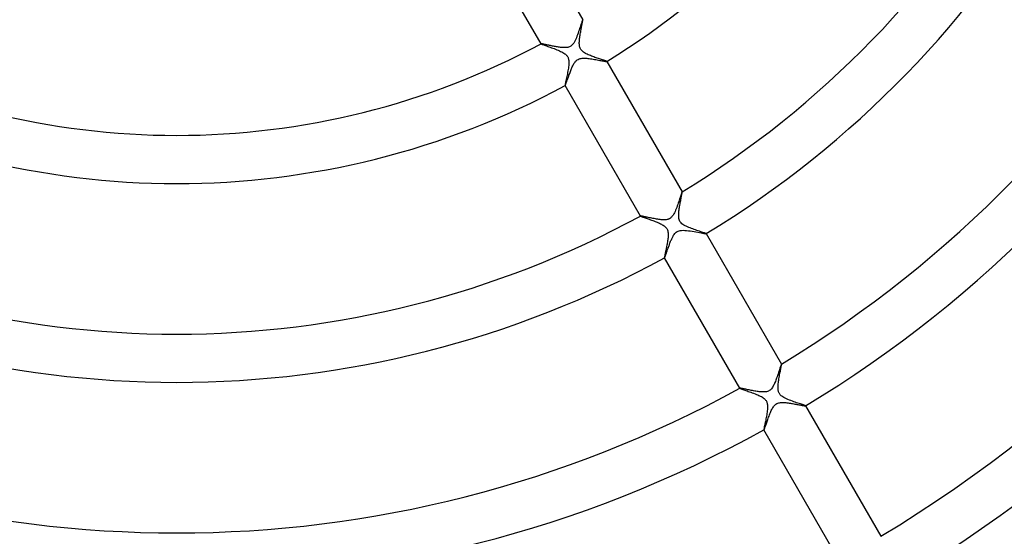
# Model space of a CAD drawing. Header units: millimetres. Extents: x -310 to 310, y -273 to 273.
# Tile 34 of 76: x -13 to 69, y -97 to -54. Entities that reach past the tile are written whole.
import ezdxf

# ---------------------------------------------------------------- set-up
doc = ezdxf.new("R2010")
doc.units = ezdxf.units.MM
doc.layers.add('HIDDEN', color=7, linetype='Continuous')
doc.layers.add('THICK', color=7, linetype='Continuous')

msp = doc.modelspace()

# ---------------------------------------------------------------- linework, layer by layer
at = {"layer": 'HIDDEN'}
for p, q in [((33.601, -54.706), (33.57, -54.803)), ((33.629, -54.621), (33.601, -54.706)), ((33.654, -54.547), (33.629, -54.621)), ((33.675, -54.487), (33.654, -54.547)), ((33.692, -54.442), (33.675, -54.487)), ((33.705, -54.413), (33.692, -54.442)), ((33.714, -54.4), (33.705, -54.413)), ((33.715, -54.4), (33.714, -54.4)), ((33.716, -54.399), (33.715, -54.4)), ((33.717, -54.4), (33.716, -54.399)), ((33.716, -54.399), (33.716, -54.399)), ((33.718, -54.401), (33.717, -54.4)), ((33.717, -54.4), (33.717, -54.4)), ((33.332, -55.519), (33.285, -55.647)), ((33.376, -55.391), (33.332, -55.519)), ((33.419, -55.265), (33.376, -55.391)), ((33.46, -55.141), (33.419, -55.265)), ((33.499, -55.022), (33.46, -55.141)), ((33.536, -54.908), (33.499, -55.022)), ((33.57, -54.803), (33.536, -54.908)), ((30.254, -56.398), (30.253, -56.398)), ((30.253, -56.398), (30.253, -56.399)), ((30.253, -56.399), (30.253, -56.399)), ((30.253, -56.399), (30.253, -56.4)), ((30.253, -56.4), (30.254, -56.401)), ((30.255, -56.397), (30.254, -56.398)), ((30.263, -56.396), (30.255, -56.397)), ((30.278, -56.397), (30.263, -56.396)), ((30.299, -56.399), (30.278, -56.397)), ((30.328, -56.403), (30.299, -56.399)), ((30.362, -56.409), (30.328, -56.403)), ((30.403, -56.417), (30.362, -56.409)), ((32.966, -56.337), (32.907, -56.42)), ((33.026, -56.239), (32.966, -56.337)), ((33.082, -56.132), (33.026, -56.239)), ((33.136, -56.017), (33.082, -56.132)), ((33.188, -55.897), (33.136, -56.017)), ((33.237, -55.773), (33.188, -55.897)), ((33.285, -55.647), (33.237, -55.773)), ((30.449, -56.426), (30.403, -56.417)), ((30.5, -56.437), (30.449, -56.426)), ((30.555, -56.448), (30.5, -56.437)), ((30.615, -56.461), (30.555, -56.448)), ((30.679, -56.475), (30.615, -56.461)), ((30.747, -56.489), (30.679, -56.475)), ((30.818, -56.504), (30.747, -56.489)), ((30.892, -56.52), (30.818, -56.504)), ((30.968, -56.536), (30.892, -56.52)), ((31.046, -56.553), (30.968, -56.536)), ((31.126, -56.569), (31.046, -56.553)), ((31.208, -56.586), (31.126, -56.569)), ((31.291, -56.602), (31.208, -56.586)), ((31.375, -56.618), (31.291, -56.602)), ((31.459, -56.634), (31.375, -56.618)), ((31.544, -56.649), (31.459, -56.634)), ((31.629, -56.663), (31.544, -56.649)), ((31.714, -56.676), (31.629, -56.663)), ((31.798, -56.688), (31.714, -56.676)), ((31.88, -56.698), (31.798, -56.688)), ((31.96, -56.707), (31.88, -56.698)), ((32.038, -56.714), (31.96, -56.707)), ((32.114, -56.718), (32.038, -56.714)), ((32.188, -56.72), (32.114, -56.718)), ((32.26, -56.72), (32.188, -56.72)), ((32.334, -56.716), (32.26, -56.72)), ((32.406, -56.708), (32.334, -56.716)), ((32.478, -56.696), (32.406, -56.708)), ((32.548, -56.677), (32.478, -56.696)), ((32.616, -56.653), (32.548, -56.677)), ((32.681, -56.621), (32.616, -56.653)), ((32.741, -56.583), (32.681, -56.621)), ((32.796, -56.539), (32.741, -56.583)), ((32.85, -56.486), (32.796, -56.539)), ((32.907, -56.42), (32.85, -56.486)), ((32.953, -58.108), (32.989, -58.046)), ((32.989, -58.046), (33.03, -57.981)), ((33.03, -57.981), (33.076, -57.915)), ((33.076, -57.915), (33.128, -57.851)), ((33.128, -57.851), (33.188, -57.791)), ((33.188, -57.791), (33.254, -57.736)), ((33.254, -57.736), (33.328, -57.69)), ((33.328, -57.69), (33.408, -57.653)), ((33.408, -57.653), (33.493, -57.626)), ((33.493, -57.626), (33.58, -57.608)), ((33.58, -57.608), (33.668, -57.597)), ((33.668, -57.597), (33.758, -57.592)), ((33.758, -57.592), (33.852, -57.592)), ((33.852, -57.592), (33.949, -57.596)), ((33.949, -57.596), (34.049, -57.604)), ((34.049, -57.604), (34.151, -57.614)), ((34.151, -57.614), (34.256, -57.626)), ((34.256, -57.626), (34.365, -57.641)), ((34.365, -57.641), (34.474, -57.658)), ((34.474, -57.658), (34.585, -57.675)), ((34.585, -57.675), (34.697, -57.694)), ((34.697, -57.694), (34.807, -57.714)), ((34.807, -57.714), (34.917, -57.733)), ((34.917, -57.733), (35.023, -57.753)), ((35.023, -57.753), (35.125, -57.772)), ((35.125, -57.772), (35.221, -57.79)), ((35.221, -57.79), (35.311, -57.806)), ((35.311, -57.806), (35.395, -57.822)), ((35.395, -57.822), (35.471, -57.835)), ((35.471, -57.835), (35.538, -57.847)), ((35.538, -57.847), (35.595, -57.856)), ((35.595, -57.856), (35.642, -57.863)), ((35.642, -57.863), (35.679, -57.867)), ((35.679, -57.867), (35.703, -57.868)), ((35.703, -57.868), (35.715, -57.866)), ((35.715, -57.866), (35.716, -57.865)), ((35.716, -57.863), (35.716, -57.862)), ((35.716, -57.864), (35.717, -57.863)), ((35.717, -57.863), (35.716, -57.863)), ((35.716, -57.865), (35.716, -57.864)), ((35.716, -57.865), (35.716, -57.865)), ((32.604, -58.929), (32.632, -58.852)), ((32.632, -58.852), (32.662, -58.773)), ((32.662, -58.773), (32.692, -58.694)), ((32.692, -58.694), (32.723, -58.615)), ((32.723, -58.615), (32.754, -58.537)), ((32.754, -58.537), (32.786, -58.46)), ((32.786, -58.46), (32.818, -58.385)), ((32.818, -58.385), (32.851, -58.312)), ((32.851, -58.312), (32.885, -58.241)), ((32.885, -58.241), (32.918, -58.173)), ((32.918, -58.173), (32.953, -58.108)), ((32.321, -59.716), (32.337, -59.676)), ((32.337, -59.676), (32.353, -59.631)), ((32.353, -59.631), (32.371, -59.582)), ((32.371, -59.582), (32.39, -59.53)), ((32.39, -59.53), (32.41, -59.474)), ((32.41, -59.474), (32.431, -59.415)), ((32.431, -59.415), (32.453, -59.352)), ((32.453, -59.352), (32.476, -59.287)), ((32.476, -59.287), (32.499, -59.22)), ((32.499, -59.22), (32.524, -59.15)), ((32.524, -59.15), (32.55, -59.078)), ((32.55, -59.078), (32.576, -59.004)), ((32.576, -59.004), (32.604, -58.929)), ((32.252, -59.862), (32.252, -59.863)), ((32.252, -59.863), (32.253, -59.863)), ((32.253, -59.863), (32.253, -59.863)), ((32.253, -59.863), (32.254, -59.863)), ((32.254, -59.863), (32.255, -59.863)), ((32.255, -59.863), (32.26, -59.858)), ((32.255, -59.863), (32.255, -59.863)), ((32.26, -59.858), (32.267, -59.848)), ((32.267, -59.848), (32.275, -59.832)), ((32.275, -59.832), (32.284, -59.811)), ((32.284, -59.811), (32.295, -59.784)), ((32.295, -59.784), (32.308, -59.753)), ((32.308, -59.753), (32.321, -59.716)), ((41.69, -69.498), (41.651, -69.615)), ((41.728, -69.383), (41.69, -69.498)), ((41.765, -69.273), (41.728, -69.383)), ((41.799, -69.168), (41.765, -69.273)), ((41.831, -69.07), (41.799, -69.168)), ((41.86, -68.981), (41.831, -69.07)), ((41.886, -68.902), (41.86, -68.981)), ((41.91, -68.833), (41.886, -68.902)), ((41.93, -68.777), (41.91, -68.833)), ((41.946, -68.735), (41.93, -68.777)), ((41.959, -68.707), (41.946, -68.735)), ((41.967, -68.695), (41.959, -68.707)), ((41.968, -68.694), (41.967, -68.695)), ((41.969, -68.694), (41.968, -68.694)), ((41.97, -68.695), (41.969, -68.694)), ((41.969, -68.694), (41.969, -68.694)), ((41.971, -68.696), (41.97, -68.695)), ((41.97, -68.695), (41.97, -68.695)), ((41.43, -70.208), (41.381, -70.319)), ((41.477, -70.093), (41.43, -70.208)), ((41.522, -69.975), (41.477, -70.093)), ((41.567, -69.855), (41.522, -69.975)), ((41.609, -69.735), (41.567, -69.855)), ((41.651, -69.615), (41.609, -69.735)), ((38.507, -70.693), (38.506, -70.694)), ((38.506, -70.694), (38.506, -70.694)), ((38.506, -70.694), (38.506, -70.695)), ((38.506, -70.695), (38.507, -70.696)), ((38.508, -70.692), (38.507, -70.693)), ((38.507, -70.693), (38.507, -70.693)), ((38.516, -70.691), (38.508, -70.692)), ((38.533, -70.692), (38.516, -70.691)), ((38.557, -70.694), (38.533, -70.692)), ((38.589, -70.699), (38.557, -70.694)), ((38.627, -70.706), (38.589, -70.699)), ((38.673, -70.715), (38.627, -70.706)), ((38.724, -70.725), (38.673, -70.715)), ((38.782, -70.737), (38.724, -70.725)), ((38.846, -70.75), (38.782, -70.737)), ((38.917, -70.765), (38.846, -70.75)), ((38.993, -70.781), (38.917, -70.765)), ((39.075, -70.798), (38.993, -70.781)), ((39.162, -70.816), (39.075, -70.798)), ((39.255, -70.836), (39.162, -70.816)), ((39.352, -70.856), (39.255, -70.836)), ((39.451, -70.875), (39.352, -70.856)), ((39.55, -70.895), (39.451, -70.875)), ((39.651, -70.914), (39.55, -70.895)), ((39.752, -70.932), (39.651, -70.914)), ((39.852, -70.949), (39.752, -70.932)), ((39.951, -70.964), (39.852, -70.949)), ((40.048, -70.978), (39.951, -70.964)), ((40.143, -70.99), (40.048, -70.978)), ((40.237, -70.999), (40.143, -70.99)), ((40.328, -71.006), (40.237, -70.999)), ((40.417, -71.01), (40.328, -71.006)), ((40.503, -71.01), (40.417, -71.01)), ((40.585, -71.006), (40.503, -71.01)), ((40.658, -70.998), (40.585, -71.006)), ((40.722, -70.987), (40.658, -70.998)), ((40.779, -70.973), (40.722, -70.987)), ((40.828, -70.957), (40.779, -70.973)), ((40.874, -70.939), (40.828, -70.957)), ((40.919, -70.917), (40.874, -70.939)), ((40.962, -70.892), (40.919, -70.917)), ((41.004, -70.863), (40.962, -70.892)), ((41.043, -70.831), (41.004, -70.863)), ((41.084, -70.792), (41.043, -70.831)), ((41.129, -70.744), (41.084, -70.792)), ((41.176, -70.684), (41.129, -70.744)), ((41.227, -70.61), (41.176, -70.684)), ((41.28, -70.522), (41.227, -70.61)), ((41.331, -70.424), (41.28, -70.522)), ((41.381, -70.319), (41.331, -70.424)), ((41.635, -71.952), (41.717, -71.923)), ((41.717, -71.923), (41.814, -71.9)), ((41.814, -71.9), (41.931, -71.886)), ((41.931, -71.886), (42.063, -71.882)), ((42.063, -71.882), (42.202, -71.886)), ((42.202, -71.886), (42.345, -71.898)), ((42.345, -71.898), (42.494, -71.915)), ((42.494, -71.915), (42.648, -71.936)), ((42.648, -71.936), (42.805, -71.961)), ((41.018, -72.795), (41.046, -72.727)), ((41.046, -72.727), (41.075, -72.661)), ((41.075, -72.661), (41.104, -72.597)), ((41.104, -72.597), (41.133, -72.535)), ((41.133, -72.535), (41.163, -72.474)), ((41.163, -72.474), (41.193, -72.417)), ((41.193, -72.417), (41.227, -72.356)), ((41.227, -72.356), (41.266, -72.291)), ((41.266, -72.291), (41.312, -72.224)), ((41.312, -72.224), (41.363, -72.158)), ((41.363, -72.158), (41.422, -72.095)), ((41.422, -72.095), (41.487, -72.038)), ((41.487, -72.038), (41.559, -71.99)), ((41.559, -71.99), (41.635, -71.952)), ((42.805, -71.961), (42.963, -71.988)), ((42.963, -71.988), (43.119, -72.016)), ((43.119, -72.016), (43.27, -72.044)), ((43.27, -72.044), (43.411, -72.071)), ((43.411, -72.071), (43.541, -72.095)), ((43.541, -72.095), (43.658, -72.117)), ((43.658, -72.117), (43.759, -72.135)), ((43.759, -72.135), (43.842, -72.149)), ((43.842, -72.149), (43.906, -72.158)), ((43.906, -72.158), (43.948, -72.162)), ((43.948, -72.162), (43.968, -72.16)), ((43.968, -72.16), (43.969, -72.159)), ((43.969, -72.157), (43.969, -72.156)), ((43.969, -72.158), (43.969, -72.157)), ((43.969, -72.159), (43.969, -72.158)), ((43.969, -72.158), (43.969, -72.158)), ((43.969, -72.159), (43.969, -72.159)), ((40.72, -73.601), (40.741, -73.541)), ((40.741, -73.541), (40.763, -73.479)), ((40.763, -73.479), (40.785, -73.415)), ((40.785, -73.415), (40.808, -73.349)), ((40.808, -73.349), (40.832, -73.282)), ((40.832, -73.282), (40.857, -73.214)), ((40.857, -73.214), (40.883, -73.145)), ((40.883, -73.145), (40.909, -73.075)), ((40.909, -73.075), (40.935, -73.005)), ((40.935, -73.005), (40.963, -72.934)), ((40.963, -72.934), (40.99, -72.864)), ((40.99, -72.864), (41.018, -72.795)), ((40.505, -74.156), (40.505, -74.157)), ((40.505, -74.157), (40.506, -74.158)), ((40.506, -74.158), (40.506, -74.158)), ((40.506, -74.158), (40.507, -74.158)), ((40.507, -74.158), (40.508, -74.158)), ((40.508, -74.157), (40.513, -74.153)), ((40.508, -74.158), (40.508, -74.157)), ((40.513, -74.153), (40.519, -74.144)), ((40.519, -74.144), (40.526, -74.13)), ((40.526, -74.13), (40.534, -74.111)), ((40.534, -74.111), (40.544, -74.088)), ((40.544, -74.088), (40.555, -74.061)), ((40.555, -74.061), (40.567, -74.03)), ((40.567, -74.03), (40.58, -73.994)), ((40.58, -73.994), (40.594, -73.956)), ((40.594, -73.956), (40.609, -73.914)), ((40.609, -73.914), (40.626, -73.868)), ((40.626, -73.868), (40.643, -73.82)), ((40.643, -73.82), (40.661, -73.769)), ((40.661, -73.769), (40.68, -73.715)), ((40.68, -73.715), (40.699, -73.659)), ((40.699, -73.659), (40.72, -73.601)), ((50.075, -83.384), (50.051, -83.456)), ((50.097, -83.316), (50.075, -83.384)), ((50.118, -83.254), (50.097, -83.316)), ((50.137, -83.197), (50.118, -83.254)), ((50.155, -83.146), (50.137, -83.197)), ((50.17, -83.101), (50.155, -83.146)), ((50.184, -83.063), (50.17, -83.101)), ((50.196, -83.032), (50.184, -83.063)), ((50.206, -83.01), (50.196, -83.032)), ((50.214, -82.995), (50.206, -83.01)), ((50.22, -82.988), (50.214, -82.995)), ((50.221, -82.987), (50.22, -82.988)), ((50.22, -82.988), (50.22, -82.988)), ((50.222, -82.987), (50.221, -82.987)), ((50.222, -82.988), (50.222, -82.987)), ((50.223, -82.988), (50.222, -82.988)), ((50.223, -82.989), (50.223, -82.988)), ((49.816, -84.148), (49.782, -84.239)), ((49.849, -84.056), (49.816, -84.148)), ((49.882, -83.963), (49.849, -84.056)), ((49.913, -83.872), (49.882, -83.963)), ((49.943, -83.782), (49.913, -83.872)), ((49.972, -83.696), (49.943, -83.782)), ((50, -83.612), (49.972, -83.696)), ((50.026, -83.532), (50, -83.612)), ((50.051, -83.456), (50.026, -83.532)), ((46.759, -84.986), (46.758, -84.987)), ((46.758, -84.987), (46.758, -84.987)), ((46.758, -84.987), (46.759, -84.988)), ((46.76, -84.985), (46.759, -84.986)), ((46.759, -84.986), (46.759, -84.986)), ((46.759, -84.988), (46.759, -84.989)), ((46.769, -84.984), (46.76, -84.985)), ((46.787, -84.985), (46.769, -84.984)), ((46.814, -84.988), (46.787, -84.985)), ((46.849, -84.993), (46.814, -84.988)), ((46.891, -85.001), (46.849, -84.993)), ((46.94, -85.01), (46.891, -85.001)), ((46.996, -85.021), (46.94, -85.01)), ((47.058, -85.034), (46.996, -85.021)), ((49.385, -85.026), (49.331, -85.085)), ((49.434, -84.962), (49.385, -85.026)), ((49.48, -84.895), (49.434, -84.962)), ((49.524, -84.822), (49.48, -84.895)), ((49.565, -84.747), (49.524, -84.822)), ((49.604, -84.668), (49.565, -84.747)), ((49.641, -84.587), (49.604, -84.668)), ((49.677, -84.504), (49.641, -84.587)), ((49.713, -84.418), (49.677, -84.504)), ((49.748, -84.33), (49.713, -84.418)), ((49.782, -84.239), (49.748, -84.33)), ((47.125, -85.048), (47.058, -85.034)), ((47.197, -85.063), (47.125, -85.048)), ((47.274, -85.079), (47.197, -85.063)), ((47.355, -85.096), (47.274, -85.079)), ((47.439, -85.113), (47.355, -85.096)), ((47.527, -85.131), (47.439, -85.113)), ((47.618, -85.15), (47.527, -85.131)), ((47.712, -85.168), (47.618, -85.15)), ((47.807, -85.187), (47.712, -85.168)), ((47.903, -85.205), (47.807, -85.187)), ((47.999, -85.222), (47.903, -85.205)), ((48.094, -85.238), (47.999, -85.222)), ((48.188, -85.253), (48.094, -85.238)), ((48.28, -85.266), (48.188, -85.253)), ((48.37, -85.277), (48.28, -85.266)), ((48.458, -85.286), (48.37, -85.277)), ((48.542, -85.294), (48.458, -85.286)), ((48.628, -85.298), (48.542, -85.294)), ((48.714, -85.3), (48.628, -85.298)), ((48.8, -85.298), (48.714, -85.3)), ((48.885, -85.29), (48.8, -85.298)), ((48.969, -85.277), (48.885, -85.29)), ((49.051, -85.255), (48.969, -85.277)), ((49.13, -85.225), (49.051, -85.255)), ((49.204, -85.186), (49.13, -85.225)), ((49.271, -85.139), (49.204, -85.186)), ((49.331, -85.085), (49.271, -85.139)), ((49.457, -86.681), (49.501, -86.606)), ((49.501, -86.606), (49.546, -86.536)), ((49.546, -86.536), (49.595, -86.47)), ((49.595, -86.47), (49.647, -86.41)), ((49.647, -86.41), (49.703, -86.356)), ((49.703, -86.356), (49.765, -86.307)), ((49.765, -86.307), (49.834, -86.265)), ((49.834, -86.265), (49.909, -86.231)), ((49.909, -86.231), (49.988, -86.206)), ((49.988, -86.206), (50.069, -86.189)), ((50.069, -86.189), (50.152, -86.178)), ((50.152, -86.178), (50.236, -86.172)), ((50.236, -86.172), (50.319, -86.171)), ((50.319, -86.171), (50.403, -86.173)), ((50.403, -86.173), (50.489, -86.178)), ((50.489, -86.178), (50.578, -86.186)), ((50.578, -86.186), (50.67, -86.196)), ((50.67, -86.196), (50.764, -86.208)), ((50.764, -86.208), (50.859, -86.221)), ((50.859, -86.221), (50.956, -86.236)), ((50.956, -86.236), (51.052, -86.251)), ((51.052, -86.251), (51.147, -86.267)), ((51.147, -86.267), (51.24, -86.283)), ((51.24, -86.283), (51.331, -86.3)), ((51.331, -86.3), (51.42, -86.316)), ((51.42, -86.316), (51.505, -86.332)), ((51.505, -86.332), (51.588, -86.348)), ((51.588, -86.348), (51.668, -86.363)), ((51.668, -86.363), (51.744, -86.378)), ((51.744, -86.378), (51.815, -86.391)), ((51.815, -86.391), (51.883, -86.404)), ((51.883, -86.404), (51.945, -86.415)), ((51.945, -86.415), (52.002, -86.426)), ((52.002, -86.426), (52.054, -86.435)), ((52.054, -86.435), (52.099, -86.442)), ((52.099, -86.442), (52.138, -86.448)), ((52.138, -86.448), (52.17, -86.452)), ((52.17, -86.452), (52.195, -86.454)), ((52.195, -86.454), (52.211, -86.455)), ((52.211, -86.455), (52.22, -86.453)), ((52.22, -86.453), (52.221, -86.452)), ((52.221, -86.45), (52.221, -86.449)), ((52.221, -86.451), (52.221, -86.45)), ((52.221, -86.452), (52.221, -86.451)), ((52.221, -86.451), (52.221, -86.451)), ((52.221, -86.452), (52.221, -86.452)), ((49.083, -87.575), (49.116, -87.484)), ((49.116, -87.484), (49.15, -87.391)), ((49.15, -87.391), (49.186, -87.296)), ((49.186, -87.296), (49.222, -87.201)), ((49.222, -87.201), (49.26, -87.107)), ((49.26, -87.107), (49.297, -87.015)), ((49.297, -87.015), (49.336, -86.926)), ((49.336, -86.926), (49.376, -86.84)), ((49.376, -86.84), (49.416, -86.758)), ((49.416, -86.758), (49.457, -86.681)), ((48.812, -88.34), (48.828, -88.296)), ((48.828, -88.296), (48.847, -88.245)), ((48.847, -88.245), (48.867, -88.189)), ((48.867, -88.189), (48.889, -88.127)), ((48.889, -88.127), (48.912, -88.06)), ((48.912, -88.06), (48.937, -87.989)), ((48.937, -87.989), (48.964, -87.913)), ((48.964, -87.913), (48.991, -87.833)), ((48.991, -87.833), (49.021, -87.75)), ((49.021, -87.75), (49.051, -87.664)), ((49.051, -87.664), (49.083, -87.575)), ((48.757, -88.449), (48.757, -88.45)), ((48.757, -88.45), (48.758, -88.45)), ((48.758, -88.45), (48.758, -88.451)), ((48.758, -88.451), (48.759, -88.451)), ((48.759, -88.451), (48.76, -88.451)), ((48.76, -88.45), (48.766, -88.444)), ((48.76, -88.451), (48.76, -88.45)), ((48.766, -88.444), (48.774, -88.429)), ((48.774, -88.429), (48.785, -88.407)), ((48.785, -88.407), (48.797, -88.377)), ((48.797, -88.377), (48.812, -88.34))]:
    msp.add_line(p, q, dxfattribs=at)
at = {"layer": 'THICK'}
for p, q in [((27.461, -43.564), (33.718, -54.401)), ((30.254, -56.401), (23.997, -45.564)), ((33.655, -54.817), (33.667, -54.748)), ((33.667, -54.748), (33.679, -54.684)), ((33.679, -54.684), (33.69, -54.625)), ((33.69, -54.625), (33.699, -54.572)), ((33.699, -54.572), (33.706, -54.525)), ((33.706, -54.525), (33.712, -54.485)), ((33.712, -54.485), (33.717, -54.452)), ((33.717, -54.452), (33.719, -54.427)), ((33.719, -54.41), (33.718, -54.401)), ((33.719, -54.427), (33.719, -54.41)), ((33.5, -55.682), (33.515, -55.588)), ((33.515, -55.588), (33.53, -55.495)), ((33.53, -55.495), (33.547, -55.402)), ((33.547, -55.402), (33.563, -55.31)), ((33.563, -55.31), (33.579, -55.22)), ((33.579, -55.22), (33.595, -55.133)), ((33.595, -55.133), (33.611, -55.048)), ((33.611, -55.048), (33.626, -54.968)), ((33.626, -54.968), (33.641, -54.89)), ((33.641, -54.89), (33.655, -54.817)), ((30.254, -56.401), (30.263, -56.408)), ((30.263, -56.408), (30.284, -56.419)), ((33.433, -56.369), (33.434, -56.288)), ((33.436, -56.451), (33.433, -56.369)), ((33.434, -56.288), (33.438, -56.208)), ((33.438, -56.208), (33.444, -56.126)), ((33.444, -56.126), (33.451, -56.042)), ((33.451, -56.042), (33.461, -55.954)), ((33.461, -55.954), (33.473, -55.865)), ((33.473, -55.865), (33.485, -55.774)), ((33.485, -55.774), (33.5, -55.682)), ((30.284, -56.419), (30.317, -56.433)), ((30.317, -56.433), (30.361, -56.451)), ((30.361, -56.451), (30.415, -56.471)), ((30.415, -56.471), (30.478, -56.495)), ((30.478, -56.495), (30.55, -56.521)), ((30.55, -56.521), (30.63, -56.549)), ((30.63, -56.549), (30.717, -56.579)), ((30.717, -56.579), (30.809, -56.612)), ((30.809, -56.612), (30.908, -56.646)), ((30.908, -56.646), (31.011, -56.683)), ((31.011, -56.683), (31.118, -56.721)), ((31.118, -56.721), (31.228, -56.761)), ((31.228, -56.761), (31.341, -56.803)), ((31.341, -56.803), (31.454, -56.845)), ((31.454, -56.845), (31.566, -56.889)), ((31.566, -56.889), (31.676, -56.933)), ((31.676, -56.933), (31.782, -56.979)), ((31.782, -56.979), (31.884, -57.026)), ((31.884, -57.026), (31.981, -57.073)), ((31.981, -57.073), (32.072, -57.122)), ((32.072, -57.122), (32.156, -57.173)), ((32.156, -57.173), (32.228, -57.222)), ((32.228, -57.222), (32.289, -57.27)), ((33.443, -56.533), (33.436, -56.451)), ((33.456, -56.613), (33.443, -56.533)), ((33.474, -56.688), (33.456, -56.613)), ((33.498, -56.758), (33.474, -56.688)), ((33.528, -56.822), (33.498, -56.758)), ((33.563, -56.882), (33.528, -56.822)), ((33.607, -56.939), (33.563, -56.882)), ((33.658, -56.994), (33.607, -56.939)), ((33.718, -57.048), (33.658, -56.994)), ((33.786, -57.099), (33.718, -57.048)), ((33.859, -57.147), (33.786, -57.099)), ((33.935, -57.192), (33.859, -57.147)), ((34.015, -57.233), (33.935, -57.192)), ((34.096, -57.273), (34.015, -57.233)), ((32.289, -57.27), (32.34, -57.316)), ((32.34, -57.316), (32.381, -57.36)), ((32.381, -57.36), (32.416, -57.403)), ((32.416, -57.403), (32.446, -57.448)), ((32.446, -57.448), (32.472, -57.494)), ((32.472, -57.494), (32.495, -57.543)), ((32.495, -57.543), (32.514, -57.594)), ((32.514, -57.594), (32.531, -57.65)), ((32.531, -57.65), (32.545, -57.716)), ((32.545, -57.716), (32.555, -57.794)), ((32.555, -57.794), (32.561, -57.884)), ((32.562, -57.984), (32.557, -58.088)), ((32.561, -57.884), (32.562, -57.984)), ((34.18, -57.31), (34.096, -57.273)), ((34.267, -57.348), (34.18, -57.31)), ((34.357, -57.384), (34.267, -57.348)), ((34.45, -57.42), (34.357, -57.384)), ((34.544, -57.455), (34.45, -57.42)), ((34.639, -57.489), (34.544, -57.455)), ((34.735, -57.523), (34.639, -57.489)), ((34.83, -57.556), (34.735, -57.523)), ((34.925, -57.588), (34.83, -57.556)), ((35.017, -57.618), (34.925, -57.588)), ((35.106, -57.648), (35.017, -57.618)), ((35.191, -57.676), (35.106, -57.648)), ((35.272, -57.702), (35.191, -57.676)), ((35.348, -57.727), (35.272, -57.702)), ((35.418, -57.75), (35.348, -57.727)), ((35.482, -57.771), (35.418, -57.75)), ((35.539, -57.79), (35.482, -57.771)), ((35.589, -57.808), (35.539, -57.79)), ((35.632, -57.823), (35.589, -57.808)), ((35.666, -57.836), (35.632, -57.823)), ((35.692, -57.847), (35.666, -57.836)), ((35.709, -57.856), (35.692, -57.847)), ((35.716, -57.862), (35.709, -57.856)), ((35.716, -57.862), (41.971, -68.696)), ((32.462, -58.773), (32.44, -58.889)), ((32.483, -58.656), (32.462, -58.773)), ((32.503, -58.54), (32.483, -58.656)), ((32.521, -58.423), (32.503, -58.54)), ((32.536, -58.309), (32.521, -58.423)), ((32.549, -58.197), (32.536, -58.309)), ((32.557, -58.088), (32.549, -58.197)), ((32.28, -59.667), (32.267, -59.73)), ((32.294, -59.594), (32.28, -59.667)), ((32.311, -59.512), (32.294, -59.594)), ((32.33, -59.422), (32.311, -59.512)), ((32.351, -59.325), (32.33, -59.422)), ((32.372, -59.222), (32.351, -59.325)), ((32.395, -59.114), (32.372, -59.222)), ((32.417, -59.003), (32.395, -59.114)), ((32.44, -58.889), (32.417, -59.003)), ((32.253, -59.822), (32.25, -59.849)), ((32.25, -59.849), (32.252, -59.862)), ((38.507, -70.696), (32.252, -59.862)), ((32.258, -59.782), (32.253, -59.822)), ((32.267, -59.73), (32.258, -59.782)), ((41.818, -69.582), (41.836, -69.487)), ((41.836, -69.487), (41.853, -69.395)), ((41.853, -69.395), (41.87, -69.307)), ((41.87, -69.307), (41.886, -69.223)), ((41.886, -69.223), (41.901, -69.143)), ((41.901, -69.143), (41.915, -69.069)), ((41.915, -69.069), (41.928, -68.999)), ((41.928, -68.999), (41.939, -68.936)), ((41.939, -68.936), (41.95, -68.879)), ((41.95, -68.879), (41.958, -68.828)), ((41.958, -68.828), (41.965, -68.785)), ((41.965, -68.785), (41.969, -68.75)), ((41.969, -68.75), (41.972, -68.723)), ((41.973, -68.705), (41.971, -68.696)), ((41.972, -68.723), (41.973, -68.705)), ((41.698, -70.372), (41.708, -70.277)), ((41.708, -70.277), (41.72, -70.181)), ((41.72, -70.181), (41.734, -70.082)), ((41.734, -70.082), (41.749, -69.982)), ((41.749, -69.982), (41.766, -69.881)), ((41.766, -69.881), (41.783, -69.78)), ((41.783, -69.78), (41.8, -69.68)), ((41.8, -69.68), (41.818, -69.582)), ((38.507, -70.696), (38.515, -70.702)), ((38.515, -70.702), (38.533, -70.712)), ((38.533, -70.712), (38.562, -70.725)), ((38.562, -70.725), (38.599, -70.74)), ((38.599, -70.74), (38.645, -70.757)), ((38.645, -70.757), (38.699, -70.777)), ((38.699, -70.777), (38.761, -70.799)), ((38.761, -70.799), (38.829, -70.823)), ((38.829, -70.823), (38.902, -70.849)), ((38.902, -70.849), (38.981, -70.877)), ((38.981, -70.877), (39.065, -70.906)), ((39.065, -70.906), (39.153, -70.937)), ((39.153, -70.937), (39.245, -70.969)), ((39.245, -70.969), (39.339, -71.003)), ((39.339, -71.003), (39.435, -71.037)), ((39.435, -71.037), (39.531, -71.072)), ((39.531, -71.072), (39.627, -71.107)), ((39.627, -71.107), (39.722, -71.143)), ((41.684, -70.639), (41.686, -70.551)), ((41.686, -70.728), (41.684, -70.639)), ((41.686, -70.551), (41.691, -70.463)), ((41.693, -70.818), (41.686, -70.728)), ((41.691, -70.463), (41.698, -70.372)), ((41.707, -70.907), (41.693, -70.818)), ((41.728, -70.99), (41.707, -70.907)), ((41.756, -71.067), (41.728, -70.99)), ((41.792, -71.137), (41.756, -71.067)), ((39.722, -71.143), (39.816, -71.18)), ((39.816, -71.18), (39.908, -71.217)), ((39.908, -71.217), (39.997, -71.254)), ((39.997, -71.254), (40.083, -71.292)), ((40.083, -71.292), (40.165, -71.331)), ((40.165, -71.331), (40.245, -71.371)), ((40.245, -71.371), (40.323, -71.413)), ((40.323, -71.413), (40.399, -71.458)), ((40.399, -71.458), (40.47, -71.506)), ((40.47, -71.506), (40.537, -71.558)), ((40.537, -71.558), (40.596, -71.612)), ((40.596, -71.612), (40.646, -71.668)), ((40.646, -71.668), (40.689, -71.726)), ((40.689, -71.726), (40.724, -71.786)), ((40.724, -71.786), (40.753, -71.851)), ((40.753, -71.851), (40.776, -71.921)), ((40.776, -71.921), (40.793, -71.998)), ((41.837, -71.204), (41.792, -71.137)), ((41.892, -71.268), (41.837, -71.204)), ((41.959, -71.33), (41.892, -71.268)), ((42.037, -71.39), (41.959, -71.33)), ((42.124, -71.446), (42.037, -71.39)), ((42.216, -71.498), (42.124, -71.446)), ((42.313, -71.547), (42.216, -71.498)), ((42.413, -71.593), (42.313, -71.547)), ((42.518, -71.638), (42.413, -71.593)), ((42.627, -71.682), (42.518, -71.638)), ((42.74, -71.726), (42.627, -71.682)), ((42.855, -71.768), (42.74, -71.726)), ((42.972, -71.809), (42.855, -71.768)), ((43.088, -71.85), (42.972, -71.809)), ((43.203, -71.889), (43.088, -71.85)), ((43.315, -71.926), (43.203, -71.889)), ((43.422, -71.961), (43.315, -71.926)), ((40.766, -72.755), (40.751, -72.845)), ((40.778, -72.666), (40.766, -72.755)), ((40.789, -72.579), (40.778, -72.666)), ((40.799, -72.493), (40.789, -72.579)), ((40.793, -71.998), (40.805, -72.08)), ((40.806, -72.411), (40.799, -72.493)), ((40.805, -72.08), (40.811, -72.164)), ((40.81, -72.33), (40.806, -72.411)), ((40.813, -72.248), (40.81, -72.33)), ((40.811, -72.164), (40.813, -72.248)), ((43.522, -71.994), (43.422, -71.961)), ((43.615, -72.025), (43.522, -71.994)), ((43.7, -72.053), (43.615, -72.025)), ((43.775, -72.079), (43.7, -72.053)), ((43.84, -72.101), (43.775, -72.079)), ((43.892, -72.12), (43.84, -72.101)), ((43.932, -72.136), (43.892, -72.12)), ((43.958, -72.148), (43.932, -72.136)), ((43.969, -72.156), (43.958, -72.148)), ((43.969, -72.156), (50.223, -82.989)), ((40.616, -73.552), (40.6, -73.629)), ((40.633, -73.471), (40.616, -73.552)), ((40.65, -73.387), (40.633, -73.471)), ((40.668, -73.3), (40.65, -73.387)), ((40.685, -73.211), (40.668, -73.3)), ((40.703, -73.12), (40.685, -73.211)), ((40.72, -73.028), (40.703, -73.12)), ((40.736, -72.937), (40.72, -73.028)), ((40.751, -72.845), (40.736, -72.937)), ((40.504, -74.133), (40.503, -74.148)), ((40.503, -74.148), (40.505, -74.156)), ((40.506, -74.11), (40.504, -74.133)), ((46.759, -84.989), (40.505, -74.156)), ((40.511, -74.08), (40.506, -74.11)), ((40.517, -74.043), (40.511, -74.08)), ((40.525, -74), (40.517, -74.043)), ((40.534, -73.951), (40.525, -74)), ((40.545, -73.896), (40.534, -73.951)), ((40.557, -73.836), (40.545, -73.896)), ((40.571, -73.771), (40.557, -73.836)), ((40.585, -73.702), (40.571, -73.771)), ((40.6, -73.629), (40.585, -73.702)), ((50.145, -83.474), (50.162, -83.386)), ((50.162, -83.386), (50.177, -83.305)), ((50.177, -83.305), (50.191, -83.23)), ((50.191, -83.23), (50.203, -83.164)), ((50.203, -83.164), (50.212, -83.107)), ((50.212, -83.107), (50.219, -83.061)), ((50.219, -83.061), (50.223, -83.025)), ((50.225, -83.001), (50.223, -82.989)), ((50.223, -83.025), (50.225, -83.001)), ((49.994, -84.308), (50.012, -84.199)), ((50.012, -84.199), (50.03, -84.09)), ((50.03, -84.09), (50.049, -83.982)), ((50.049, -83.982), (50.069, -83.875)), ((50.069, -83.875), (50.088, -83.77)), ((50.088, -83.77), (50.108, -83.667)), ((50.108, -83.667), (50.127, -83.569)), ((50.127, -83.569), (50.145, -83.474)), ((46.759, -84.989), (46.769, -84.997)), ((46.769, -84.997), (46.792, -85.008)), ((46.792, -85.008), (46.828, -85.023)), ((46.828, -85.023), (46.875, -85.042)), ((49.934, -84.925), (49.937, -84.829)), ((49.936, -85.016), (49.934, -84.925)), ((49.942, -85.101), (49.936, -85.016)), ((49.937, -84.829), (49.943, -84.73)), ((49.943, -84.73), (49.952, -84.627)), ((49.952, -84.627), (49.964, -84.523)), ((49.964, -84.523), (49.978, -84.416)), ((49.978, -84.416), (49.994, -84.308)), ((46.875, -85.042), (46.934, -85.064)), ((46.934, -85.064), (47.003, -85.088)), ((47.003, -85.088), (47.081, -85.116)), ((47.081, -85.116), (47.167, -85.146)), ((47.167, -85.146), (47.26, -85.179)), ((47.26, -85.179), (47.36, -85.213)), ((47.36, -85.213), (47.465, -85.25)), ((47.465, -85.25), (47.573, -85.288)), ((47.573, -85.288), (47.684, -85.327)), ((47.684, -85.327), (47.797, -85.368)), ((47.797, -85.368), (47.91, -85.41)), ((47.91, -85.41), (48.023, -85.453)), ((48.023, -85.453), (48.135, -85.498)), ((48.135, -85.498), (48.245, -85.543)), ((48.245, -85.543), (48.351, -85.59)), ((48.351, -85.59), (48.452, -85.639)), ((48.452, -85.639), (48.548, -85.688)), ((48.548, -85.688), (48.636, -85.74)), ((48.636, -85.74), (48.713, -85.791)), ((48.713, -85.791), (48.776, -85.839)), ((48.776, -85.839), (48.829, -85.885)), ((49.953, -85.175), (49.942, -85.101)), ((49.967, -85.24), (49.953, -85.175)), ((49.983, -85.296), (49.967, -85.24)), ((50.002, -85.346), (49.983, -85.296)), ((50.024, -85.394), (50.002, -85.346)), ((50.05, -85.439), (50.024, -85.394)), ((50.079, -85.482), (50.05, -85.439)), ((50.111, -85.523), (50.079, -85.482)), ((50.149, -85.565), (50.111, -85.523)), ((50.198, -85.611), (50.149, -85.565)), ((50.26, -85.66), (50.198, -85.611)), ((50.337, -85.713), (50.26, -85.66)), ((50.429, -85.768), (50.337, -85.713)), ((50.531, -85.821), (50.429, -85.768)), ((50.64, -85.873), (50.531, -85.821)), ((48.829, -85.885), (48.871, -85.929)), ((48.871, -85.929), (48.907, -85.971)), ((48.907, -85.971), (48.939, -86.016)), ((48.939, -86.016), (48.967, -86.063)), ((48.967, -86.063), (48.992, -86.113)), ((48.992, -86.113), (49.012, -86.166)), ((49.012, -86.166), (49.03, -86.225)), ((49.03, -86.225), (49.044, -86.293)), ((49.044, -86.293), (49.055, -86.37)), ((49.059, -86.654), (49.052, -86.756)), ((49.055, -86.37), (49.062, -86.459)), ((49.063, -86.554), (49.059, -86.654)), ((49.062, -86.459), (49.063, -86.554)), ((50.755, -85.923), (50.64, -85.873)), ((50.875, -85.972), (50.755, -85.923)), ((50.998, -86.019), (50.875, -85.972)), ((51.123, -86.065), (50.998, -86.019)), ((51.246, -86.109), (51.123, -86.065)), ((51.366, -86.15), (51.246, -86.109)), ((51.481, -86.189), (51.366, -86.15)), ((51.592, -86.226), (51.481, -86.189)), ((51.696, -86.261), (51.592, -86.226)), ((51.794, -86.293), (51.696, -86.261)), ((51.884, -86.323), (51.794, -86.293)), ((51.966, -86.35), (51.884, -86.323)), ((52.038, -86.375), (51.966, -86.35)), ((52.099, -86.396), (52.038, -86.375)), ((52.149, -86.415), (52.099, -86.396)), ((52.186, -86.43), (52.149, -86.415)), ((52.21, -86.441), (52.186, -86.43)), ((52.221, -86.449), (52.21, -86.441)), ((52.221, -86.449), (58.474, -97.281)), ((48.953, -87.413), (48.932, -87.524)), ((48.974, -87.302), (48.953, -87.413)), ((48.993, -87.19), (48.974, -87.302)), ((49.011, -87.079), (48.993, -87.19)), ((49.027, -86.97), (49.011, -87.079)), ((49.041, -86.862), (49.027, -86.97)), ((49.052, -86.756), (49.041, -86.862)), ((48.782, -88.265), (48.771, -88.324)), ((48.795, -88.196), (48.782, -88.265)), ((48.811, -88.118), (48.795, -88.196)), ((48.828, -88.033), (48.811, -88.118)), ((48.847, -87.941), (48.828, -88.033)), ((48.868, -87.842), (48.847, -87.941)), ((48.889, -87.739), (48.868, -87.842)), ((48.911, -87.633), (48.889, -87.739)), ((48.932, -87.524), (48.911, -87.633)), ((48.757, -88.411), (48.755, -88.437)), ((48.755, -88.437), (48.757, -88.449)), ((48.762, -88.373), (48.757, -88.411)), ((55.01, -99.281), (48.757, -88.449)), ((48.771, -88.324), (48.762, -88.373))]:
    msp.add_line(p, q, dxfattribs=at)
for radius, start, end in [(68, 301.68539, 358.31459), (80.5, 301.42366, 358.57637), (84.5, 301.35622, 358.64375), (97, 301.18141, 358.81856), (101, 301.13466, 358.86537), (113.5, 301.00964, 358.99033), (117.5, 300.97532, 359.02471), (130, 300.88153, 359.1185), (64, 241.79079, 298.20919), (68, 241.68542, 298.31456), (80.5, 241.42363, 298.57635), (84.5, 241.35625, 298.64378), (97, 241.18144, 298.81854), (101, 241.13463, 298.86535)]:
    msp.add_arc((0, 0), radius, start, end, dxfattribs=at)

doc.saveas('drawing.dxf')
